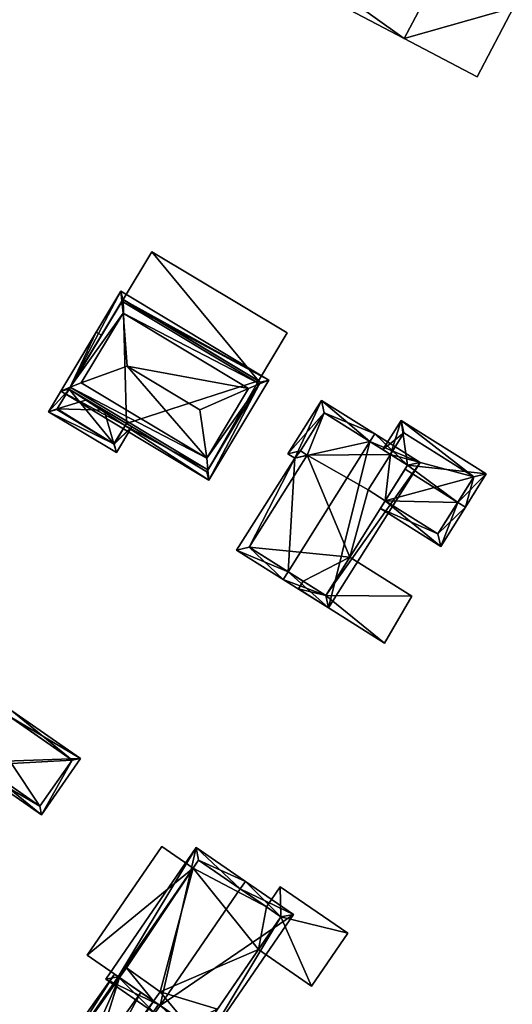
# Model space of a CAD drawing. Header units: inches. Extents: x 2685601 to 2690022, y 1235992 to 1239010.
# Tile 155 of 256: x 2689175 to 2689215, y 1237129 to 1237211. Entities that reach past the tile are written whole.
import ezdxf

# ---------------------------------------------------------------- set-up
doc = ezdxf.new("R2010")
doc.units = ezdxf.units.IN
doc.header["$MEASUREMENT"] = 0
doc.layers.add('Gebaeude Einzelhaus', color=10, linetype='Continuous')

msp = doc.modelspace()

# ---------------------------------------------------------------- meshes
at = {"layer": 'Gebaeude Einzelhaus'}
mesh = msp.add_polyface(dxfattribs=at)
corners = [(2689197.371, 1237214.849, 445.127), (2689198.336, 1237214.34, 445.127), (2689200.767, 1237218.953, 445.127), (2689199.803, 1237219.461, 445.127), (2689209.5, 1237214.831, 447.97), (2689197.949, 1237213.605, 447.97), (2689206.485, 1237209.108, 447.97), (2689204.611, 1237226.25, 447.97), (2689219.166, 1237218.581, 447.97), (2689215.52, 1237211.66, 447.97), (2689215.52, 1237211.66, 443.135), (2689206.485, 1237209.108, 443.135), (2689212.504, 1237205.936, 443.135), (2689209.5, 1237214.831, 443.135), (2689219.166, 1237218.581, 445.127), (2689220.129, 1237220.406, 445.127), (2689205.574, 1237228.075, 445.127), (2689204.612, 1237226.249, 445.127), (2689197.371, 1237214.849, 436.93), (2689199.803, 1237219.461, 436.93), (2689198.336, 1237214.34, 436.93), (2689200.767, 1237218.953, 436.93), (2689201.494, 1237212.676, 436.93), (2689203.925, 1237217.29, 436.93), (2689197.949, 1237213.605, 436.93), (2689204.612, 1237226.249, 436.93), (2689206.485, 1237209.108, 436.93), (2689216.648, 1237213.8, 436.93), (2689215.52, 1237211.66, 436.93), (2689219.166, 1237218.581, 436.93), (2689209.5, 1237214.831, 436.93), (2689212.504, 1237205.936, 436.93), (2689205.574, 1237228.075, 436.93), (2689220.129, 1237220.406, 436.93), (2689219.167, 1237218.58, 436.93)]
mesh.append_faces([[corners[k] for k in face] for face in [(14, 16, 17), (14, 15, 16), (13, 11, 10), (10, 11, 12), (7, 4, 8), (8, 4, 9), (7, 5, 4), (4, 5, 6), (0, 2, 3), (0, 1, 2)]], dxfattribs={"color": 13})
mesh.append_faces([[corners[k] for k in face] for face in [(34, 25, 33), (33, 25, 32), (14, 33, 15), (14, 34, 33), (16, 32, 17), (17, 32, 25), (16, 15, 32), (32, 15, 33), (26, 28, 31), (26, 30, 28), (12, 28, 10), (12, 31, 28), (11, 31, 12), (11, 26, 31), (30, 27, 28), (30, 29, 27), (30, 25, 29), (30, 23, 25), (25, 23, 21), (30, 22, 23), (22, 24, 20), (30, 26, 22), (22, 26, 24), (17, 8, 14), (17, 7, 8), (14, 27, 29), (14, 10, 27), (27, 10, 28), (14, 9, 10), (14, 8, 9), (13, 10, 4), (4, 10, 9), (11, 13, 6), (6, 13, 4), (5, 11, 6), (5, 24, 11), (11, 24, 26), (24, 1, 20), (2, 17, 21), (21, 17, 25), (2, 7, 17), (24, 5, 1), (1, 5, 2), (2, 5, 7), (20, 21, 22), (22, 21, 23), (20, 18, 21), (21, 18, 19), (19, 2, 21), (19, 3, 2), (18, 20, 0), (0, 20, 1), (0, 3, 18), (18, 3, 19)]], dxfattribs={"color": 41})
mesh = msp.add_polyface(dxfattribs=at)
corners = [(2689194.424, 1237180.796, 437.784), (2689185.619, 1237191.461, 437.784), (2689183.245, 1237187.507, 437.784), (2689196.798, 1237184.75, 437.784), (2689185.619, 1237191.461, 432.095), (2689196.798, 1237184.75, 432.095), (2689183.245, 1237187.507, 432.095), (2689194.424, 1237180.796, 432.095)]
mesh.append_faces([[corners[k] for k in face] for face in [(3, 1, 0), (0, 1, 2)]], dxfattribs={"color": 13})
mesh.append_faces([[corners[k] for k in face] for face in [(4, 7, 6), (4, 5, 7), (5, 3, 7), (7, 3, 0), (4, 6, 1), (1, 6, 2), (1, 3, 4), (4, 3, 5)]], dxfattribs={"color": 41})
mesh = msp.add_polyface(dxfattribs=at)
corners = [(2689178.085, 1237179.933, 440.818), (2689190.329, 1237172.583, 440.818), (2689190.247, 1237173.418, 441.276), (2689178.861, 1237180.254, 441.276), (2689190.151, 1237174.399, 441.814), (2689179.771, 1237180.63, 441.814), (2689183.051, 1237188.206, 440.818), (2689183.229, 1237186.39, 441.814), (2689183.133, 1237187.37, 441.277), (2689195.295, 1237180.856, 440.818), (2689194.519, 1237180.535, 441.276), (2689193.609, 1237180.159, 441.814), (2689183.573, 1237182.015, 444.943), (2689189.586, 1237178.405, 444.943), (2689178.771, 1237180.104, 441.158), (2689190.158, 1237173.269, 441.158), (2689183.223, 1237187.52, 441.158), (2689194.609, 1237180.685, 441.158), (2689194.424, 1237180.796, 437.784), (2689183.245, 1237187.507, 437.784), (2689183.223, 1237187.52, 432.095), (2689194.609, 1237180.685, 432.095), (2689194.424, 1237180.796, 432.095), (2689183.245, 1237187.507, 432.095), (2689178.771, 1237180.104, 437.788), (2689178.771, 1237180.104, 432.095), (2689181.674, 1237178.361, 438.603), (2689183.526, 1237177.25, 437.746), (2689190.158, 1237173.269, 432.095), (2689180.226, 1237179.23, 438.603), (2689183.526, 1237177.25, 432.095)]
mesh.append_faces([[corners[k] for k in face] for face in [(8, 3, 6), (16, 8, 6), (9, 10, 17), (17, 16, 9), (9, 16, 6), (2, 10, 1), (15, 2, 1), (14, 15, 1), (1, 10, 9), (3, 14, 0), (6, 3, 0), (0, 14, 1), (13, 11, 12), (12, 11, 7), (13, 4, 11), (7, 5, 12), (5, 4, 12), (12, 4, 13), (10, 7, 11), (9, 8, 10), (10, 8, 7), (9, 6, 8), (1, 10, 2), (2, 10, 4), (4, 10, 11), (1, 9, 10), (6, 3, 8), (8, 3, 7), (7, 3, 5), (6, 0, 3), (3, 4, 5), (0, 2, 3), (3, 2, 4), (0, 1, 2)]], dxfattribs={"color": 13})
mesh.append_faces([[corners[k] for k in face] for face in [(23, 25, 20), (22, 30, 23), (23, 30, 25), (22, 28, 30), (22, 21, 28), (28, 2, 15), (17, 10, 21), (21, 10, 28), (28, 10, 2), (28, 27, 30), (26, 14, 29), (29, 14, 24), (28, 15, 27), (27, 15, 26), (26, 15, 14), (24, 20, 25), (24, 8, 20), (20, 8, 16), (24, 3, 8), (24, 14, 3), (20, 19, 23), (18, 21, 22), (18, 17, 21), (20, 16, 19), (19, 16, 18), (18, 16, 17)]], dxfattribs={"color": 41})
mesh = msp.add_polyface(dxfattribs=at)
corners = [(2689177.786, 1237178.462, 437.788), (2689180.226, 1237179.23, 438.603), (2689178.771, 1237180.104, 437.788), (2689181.021, 1237184.825, 437.548), (2689181.45, 1237184.567, 437.788), (2689177.066, 1237178.236, 437.548), (2689182.476, 1237175.573, 437.761), (2689183.954, 1237176.993, 437.548), (2689183.526, 1237177.25, 437.746), (2689182.679, 1237174.868, 437.548), (2689181.674, 1237178.361, 438.603), (2689182.508, 1237175.554, 437.746), (2689177.753, 1237178.408, 437.761), (2689178.771, 1237180.104, 432.095), (2689177.753, 1237178.408, 432.095), (2689182.508, 1237175.554, 432.095), (2689183.526, 1237177.25, 432.095)]
mesh.append_faces([[corners[k] for k in face] for face in [(5, 6, 9), (0, 12, 5), (5, 12, 6), (9, 11, 7), (7, 11, 8), (9, 6, 11), (2, 3, 4), (2, 5, 3), (2, 0, 5), (0, 10, 1), (0, 6, 10), (0, 5, 6), (6, 5, 9), (6, 8, 10), (9, 7, 6), (6, 7, 8), (0, 2, 5), (5, 2, 3), (3, 2, 4), (0, 1, 2)]], dxfattribs={"color": 13})
mesh.append_faces([[corners[k] for k in face] for face in [(14, 13, 15), (15, 13, 16), (8, 11, 16), (16, 11, 15), (6, 15, 11), (6, 14, 15), (6, 12, 14), (2, 12, 0), (2, 13, 12), (12, 13, 14)]], dxfattribs={"color": 41})
mesh = msp.add_polyface(dxfattribs=at)
corners = [(2689203.646, 1237175.765, 442.88), (2689207.791, 1237174.043, 440.747), (2689204.045, 1237176.399, 442.88), (2689200.223, 1237162.013, 440.747), (2689196.876, 1237165.004, 442.88), (2689196.476, 1237164.369, 442.88), (2689197.433, 1237174.405, 440.65), (2689199.639, 1237179.171, 440.32), (2689196.865, 1237174.763, 440.32), (2689192.623, 1237166.794, 440.642), (2689206.758, 1237173.808, 441.108), (2689199.988, 1237163.046, 441.108), (2689199.874, 1237178.138, 440.688), (2689197.898, 1237174.996, 440.689), (2689193.658, 1237167.029, 441.011), (2689198.468, 1237174.639, 441.02), (2689205.334, 1237174.704, 440.023), (2689199.874, 1237178.138, 430.936), (2689206.758, 1237173.808, 440.023), (2689205.334, 1237174.704, 430.936), (2689197.898, 1237174.996, 430.936), (2689198.468, 1237174.639, 430.936), (2689193.658, 1237167.029, 430.936), (2689198.134, 1237164.212, 436.055), (2689198.134, 1237164.212, 430.936), (2689199.988, 1237163.046, 436.055), (2689204.91, 1237170.87, 439.149), (2689206.548, 1237173.474, 440.178), (2689201.984, 1237166.22, 436.055), (2689204.91, 1237170.87, 430.936), (2689201.984, 1237166.22, 430.936), (2689203.486, 1237171.766, 430.936), (2689199.988, 1237163.046, 430.936)]
mesh.append_faces([[corners[k] for k in face] for face in [(4, 11, 5), (14, 4, 5), (5, 11, 3), (9, 14, 5), (15, 14, 6), (13, 15, 6), (6, 14, 9), (12, 13, 8), (8, 13, 6), (7, 12, 8), (0, 12, 2), (10, 0, 2), (2, 12, 7), (1, 11, 10), (3, 11, 1), (1, 10, 2), (4, 9, 5), (0, 6, 4), (4, 6, 9), (2, 7, 0), (0, 7, 6), (6, 7, 8), (3, 4, 5), (3, 0, 4), (3, 1, 0), (0, 1, 2)]], dxfattribs={"color": 13})
mesh.append_faces([[corners[k] for k in face] for face in [(17, 21, 20), (21, 30, 22), (22, 30, 24), (24, 30, 32), (21, 31, 30), (30, 31, 29), (17, 19, 21), (21, 19, 31), (29, 28, 30), (28, 11, 25), (10, 27, 18), (29, 26, 28), (28, 26, 11), (11, 26, 10), (10, 26, 27), (11, 23, 25), (23, 22, 24), (23, 14, 22), (11, 4, 23), (23, 4, 14), (14, 21, 22), (14, 15, 21), (15, 13, 21), (21, 13, 20), (13, 12, 20), (20, 12, 17), (17, 16, 19), (16, 10, 18), (16, 0, 10), (17, 12, 16), (16, 12, 0)]], dxfattribs={"color": 41})
mesh = msp.add_polyface(dxfattribs=at)
corners = [(2689204.91, 1237170.87, 439.149), (2689204.511, 1237170.236, 438.898), (2689209.499, 1237167.098, 438.898), (2689210.901, 1237170.734, 440.178), (2689211.535, 1237170.335, 440.178), (2689206.548, 1237173.474, 440.178), (2689206.758, 1237173.808, 440.023), (2689213.268, 1237173.088, 438.898), (2689206.221, 1237177.521, 438.898), (2689205.334, 1237174.704, 440.023), (2689204.699, 1237175.103, 440.023), (2689209.264, 1237168.131, 439.149), (2689212.234, 1237172.853, 439.193), (2689206.456, 1237176.488, 439.193), (2689206.456, 1237176.488, 430.936), (2689212.234, 1237172.853, 430.936), (2689205.334, 1237174.704, 430.936), (2689204.91, 1237170.87, 430.936), (2689209.264, 1237168.131, 430.936), (2689203.486, 1237171.766, 430.936)]
mesh.append_faces([[corners[k] for k in face] for face in [(8, 13, 10), (10, 13, 9), (4, 12, 7), (7, 12, 8), (8, 12, 13), (4, 3, 12), (11, 1, 0), (11, 2, 1), (11, 4, 2), (11, 3, 4), (3, 6, 5), (6, 8, 9), (9, 8, 10), (4, 7, 3), (3, 7, 6), (6, 7, 8), (0, 3, 5), (0, 2, 3), (3, 2, 4), (0, 1, 2)]], dxfattribs={"color": 13})
mesh.append_faces([[corners[k] for k in face] for face in [(15, 16, 14), (15, 17, 16), (16, 17, 19), (15, 18, 17), (12, 11, 15), (15, 11, 18), (12, 3, 11), (18, 11, 17), (17, 11, 0), (9, 13, 16), (16, 13, 14), (13, 12, 14), (14, 12, 15)]], dxfattribs={"color": 41})
mesh = msp.add_polyface(dxfattribs=at)
corners = [(2689199.988, 1237163.046, 436.055), (2689204.843, 1237159.105, 436.055), (2689207.109, 1237162.995, 436.055), (2689197.735, 1237163.578, 436.055), (2689201.984, 1237166.22, 436.055), (2689198.134, 1237164.212, 436.055), (2689207.109, 1237162.995, 430.936), (2689204.843, 1237159.105, 430.936), (2689201.984, 1237166.22, 430.936), (2689197.735, 1237163.578, 430.936), (2689198.134, 1237164.212, 430.936), (2689199.988, 1237163.046, 430.936)]
mesh.append_faces([[corners[k] for k in face] for face in [(3, 0, 5), (0, 2, 4), (3, 1, 0), (0, 1, 2)]], dxfattribs={"color": 13})
mesh.append_faces([[corners[k] for k in face] for face in [(6, 11, 8), (11, 9, 10), (6, 7, 11), (11, 7, 9), (1, 3, 7), (7, 3, 9), (9, 5, 10), (9, 3, 5), (6, 8, 2), (2, 8, 4), (2, 1, 6), (6, 1, 7)]], dxfattribs={"color": 41})
mesh = msp.add_polyface(dxfattribs=at)
corners = [(2689171.103, 1237149.269, 439.754), (2689176.483, 1237144.913, 435.915), (2689179.711, 1237149.55, 435.915), (2689170.816, 1237148.858, 439.754), (2689173.76, 1237153.085, 439.754), (2689174.046, 1237153.495, 439.754), (2689169.451, 1237156.695, 436.199), (2689168.102, 1237153.882, 436.517), (2689167.692, 1237154.168, 436.199), (2689170.98, 1237151.268, 438.965), (2689167.816, 1237153.471, 436.517), (2689170.083, 1237149.979, 438.965), (2689169.797, 1237149.568, 438.965), (2689176.358, 1237145.609, 436.193), (2689179.015, 1237149.425, 436.193), (2689169.576, 1237155.999, 436.517), (2689169.576, 1237155.999, 423.776), (2689179.015, 1237149.425, 423.776), (2689167.816, 1237153.471, 423.776), (2689173.117, 1237147.866, 437.03), (2689173.117, 1237147.866, 423.776), (2689176.358, 1237145.609, 423.776), (2689174.015, 1237149.155, 423.776)]
mesh.append_faces([[corners[k] for k in face] for face in [(3, 11, 0), (3, 12, 11), (8, 15, 7), (15, 5, 4), (8, 6, 15), (15, 6, 5), (1, 14, 2), (2, 14, 5), (5, 14, 4), (1, 13, 14), (1, 3, 13), (13, 3, 0), (0, 11, 3), (3, 11, 12), (4, 9, 0), (0, 9, 11), (9, 7, 10), (4, 6, 9), (9, 6, 7), (7, 6, 8), (4, 5, 6), (0, 2, 4), (4, 2, 5), (3, 1, 0), (0, 1, 2)]], dxfattribs={"color": 13})
mesh.append_faces([[corners[k] for k in face] for face in [(17, 22, 16), (16, 22, 18), (17, 21, 22), (22, 21, 20), (14, 13, 17), (17, 13, 21), (19, 0, 11), (21, 13, 20), (20, 13, 19), (19, 13, 0), (7, 18, 10), (15, 16, 7), (7, 16, 18), (4, 14, 15), (15, 14, 16), (16, 14, 17)]], dxfattribs={"color": 41})
mesh = msp.add_polyface(dxfattribs=at)
corners = [(2689189.017, 1237140.5, 431.746), (2689180.258, 1237133.291, 431.746), (2689182.848, 1237131.512, 431.746), (2689186.426, 1237142.279, 431.746), (2689180.258, 1237133.291, 420.224), (2689186.426, 1237142.279, 420.224), (2689182.848, 1237131.512, 428.111), (2689182.848, 1237131.512, 420.224), (2689189.017, 1237140.5, 420.224)]
mesh.append_faces([[corners[k] for k in face] for face in [(3, 1, 0), (0, 1, 2)]], dxfattribs={"color": 13})
mesh.append_faces([[corners[k] for k in face] for face in [(4, 8, 7), (4, 5, 8), (5, 0, 8), (5, 3, 0), (6, 4, 7), (2, 1, 6), (6, 1, 4), (1, 3, 4), (4, 3, 5)]], dxfattribs={"color": 41})
mesh = msp.add_polyface(dxfattribs=at)
corners = [(2689186.297, 1237129.127, 437.727), (2689189.855, 1237125.775, 435.738), (2689197.333, 1237136.669, 435.738), (2689185.873, 1237128.509, 437.727), (2689192.926, 1237138.785, 437.727), (2689193.35, 1237139.403, 437.727), (2689189.274, 1237142.2, 435.738), (2689181.796, 1237131.306, 435.738), (2689196.29, 1237136.475, 436.047), (2689189.661, 1237126.818, 436.047), (2689189.468, 1237141.158, 436.04), (2689182.839, 1237131.5, 436.04), (2689195.089, 1237137.299, 430.861), (2689189.468, 1237141.158, 420.224), (2689196.29, 1237136.475, 430.861), (2689195.089, 1237137.299, 420.224), (2689189.017, 1237140.5, 431.746), (2689182.848, 1237131.512, 431.746), (2689182.839, 1237131.5, 428.111), (2689189.017, 1237140.5, 420.224), (2689182.848, 1237131.512, 428.111), (2689182.848, 1237131.512, 420.224), (2689182.839, 1237131.5, 420.224), (2689184.707, 1237130.218, 428.839), (2689185.757, 1237129.497, 428.431), (2689182.929, 1237131.438, 428.146), (2689182.929, 1237131.438, 420.224), (2689188.471, 1237127.635, 428.428), (2689185.757, 1237129.497, 420.224), (2689188.471, 1237127.635, 420.224), (2689189.661, 1237126.818, 428.428), (2689191.043, 1237128.832, 428.428), (2689194.422, 1237133.754, 430.861), (2689194.422, 1237133.754, 420.224), (2689191.043, 1237128.832, 420.224), (2689196.29, 1237136.475, 420.224), (2689186.308, 1237130.273, 420.224), (2689189.661, 1237126.818, 420.224), (2689183.511, 1237132.258, 420.224)]
mesh.append_faces([[corners[k] for k in face] for face in [(0, 9, 3), (11, 0, 3), (7, 11, 3), (10, 11, 6), (6, 11, 7), (4, 10, 5), (8, 4, 5), (5, 10, 6), (2, 8, 5), (1, 9, 8), (3, 9, 1), (1, 8, 2), (0, 7, 3), (5, 6, 4), (4, 6, 0), (0, 6, 7), (0, 2, 4), (4, 2, 5), (3, 1, 0), (0, 1, 2)]], dxfattribs={"color": 13})
mesh.append_faces([[corners[k] for k in face] for face in [(21, 26, 22), (19, 38, 21), (21, 38, 26), (19, 36, 38), (36, 29, 28), (36, 34, 29), (29, 34, 37), (19, 33, 36), (36, 33, 34), (19, 15, 33), (33, 15, 35), (19, 13, 15), (8, 32, 14), (32, 31, 33), (33, 31, 34), (8, 9, 32), (32, 9, 31), (31, 9, 30), (9, 27, 30), (27, 28, 29), (9, 24, 27), (27, 24, 28), (25, 18, 26), (26, 18, 22), (23, 11, 25), (25, 11, 18), (9, 0, 24), (24, 0, 23), (23, 0, 11), (18, 21, 22), (18, 20, 21), (18, 17, 20), (16, 13, 19), (16, 10, 13), (18, 11, 17), (17, 11, 16), (16, 11, 10), (13, 12, 15), (12, 8, 14), (12, 4, 8), (13, 10, 12), (12, 10, 4)]], dxfattribs={"color": 41})
mesh = msp.add_polyface(dxfattribs=at)
corners = [(2689196.29, 1237136.475, 430.861), (2689201.823, 1237135.108, 430.861), (2689196.223, 1237138.951, 430.861), (2689198.821, 1237130.734, 430.861), (2689195.089, 1237137.299, 430.861), (2689194.422, 1237133.754, 430.861), (2689196.223, 1237138.951, 420.224), (2689201.823, 1237135.108, 420.224), (2689195.089, 1237137.299, 420.224), (2689194.422, 1237133.754, 420.224), (2689198.821, 1237130.734, 420.224), (2689196.29, 1237136.475, 420.224)]
mesh.append_faces([[corners[k] for k in face] for face in [(3, 0, 5), (0, 2, 4), (3, 1, 0), (0, 1, 2)]], dxfattribs={"color": 13})
mesh.append_faces([[corners[k] for k in face] for face in [(6, 11, 8), (11, 10, 9), (6, 7, 11), (11, 7, 10), (1, 3, 7), (7, 3, 10), (10, 3, 9), (9, 3, 5), (4, 2, 8), (8, 2, 6), (2, 1, 6), (6, 1, 7)]], dxfattribs={"color": 41})
mesh = msp.add_polyface(dxfattribs=at)
corners = [(2689179.604, 1237120.837, 428.431), (2689184.707, 1237130.218, 428.839), (2689178.566, 1237121.574, 428.839), (2689185.757, 1237129.497, 428.431), (2689180.013, 1237120.547, 428.27), (2689186.17, 1237129.214, 428.27), (2689182.839, 1237131.5, 428.111), (2689182.848, 1237131.512, 428.111), (2689182.526, 1237131.733, 427.986), (2689176.808, 1237122.823, 428.146), (2689175.356, 1237121.641, 427.986), (2689175.763, 1237121.352, 428.146), (2689182.929, 1237131.438, 428.146), (2689182.929, 1237131.438, 420.224), (2689176.809, 1237122.822, 420.224), (2689179.604, 1237120.837, 420.224), (2689185.757, 1237129.497, 420.224), (2689183.511, 1237132.258, 420.224), (2689186.308, 1237130.273, 420.224)]
mesh.append_faces([[corners[k] for k in face] for face in [(9, 6, 12), (9, 8, 6), (6, 8, 7), (9, 10, 8), (9, 11, 10), (4, 3, 5), (4, 0, 3), (12, 2, 1), (6, 9, 12), (12, 9, 2), (9, 10, 11), (6, 8, 9), (9, 8, 10), (6, 7, 8), (3, 4, 5), (3, 0, 4), (3, 1, 0), (0, 1, 2)]], dxfattribs={"color": 13})
mesh.append_faces([[corners[k] for k in face] for face in [(13, 15, 14), (13, 16, 15), (13, 17, 16), (16, 17, 18), (16, 3, 15), (15, 3, 0), (12, 13, 9), (9, 13, 14)]], dxfattribs={"color": 41})

doc.saveas('drawing.dxf')
